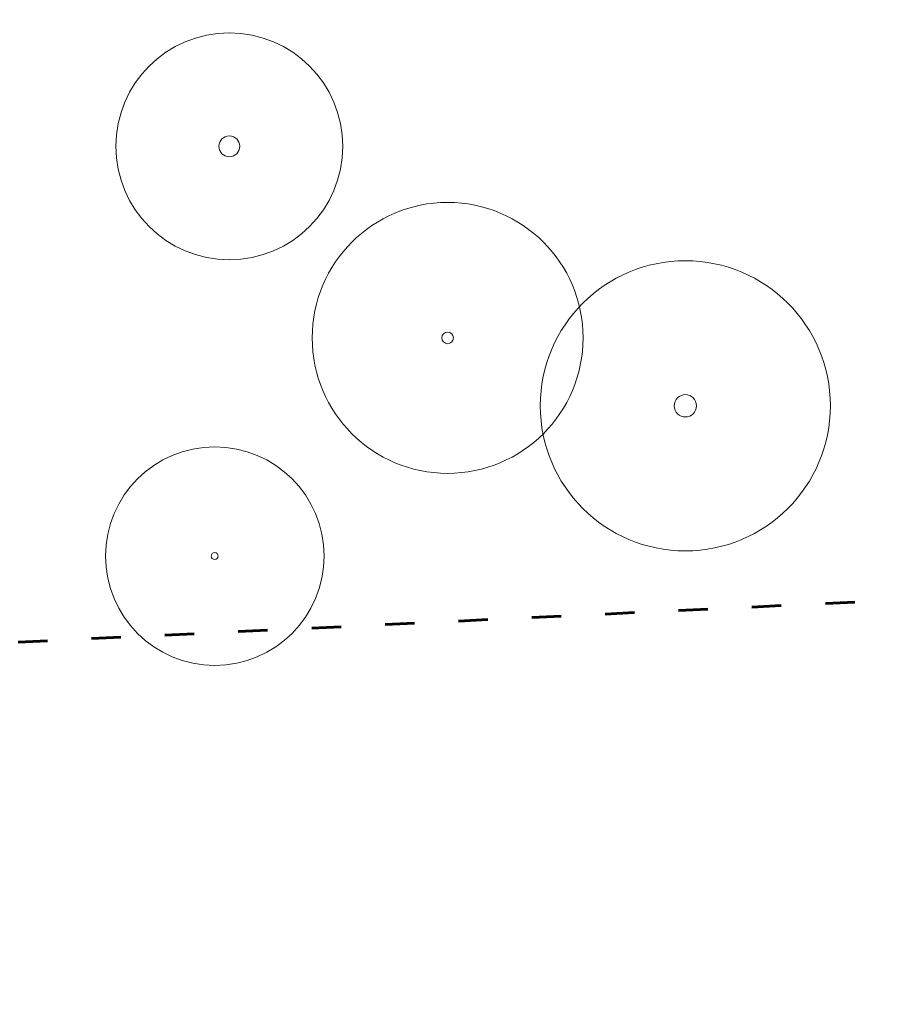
# Model space of a CAD drawing. Header units: millimetres. Extents: x 2943 to 3105, y 1618 to 1828.
# Tile 68 of 81: x 3043 to 3061, y 1723 to 1743. Entities that reach past the tile are written whole.
import ezdxf

# ---------------------------------------------------------------- set-up
doc = ezdxf.new("R2010")
doc.units = ezdxf.units.MM
doc.linetypes.add('ACAD_ISO03W100', pattern=[30, 12, -18])
doc.layers.add('granica', color=1, linetype='ACAD_ISO03W100', lineweight=35)
doc.layers.add('wymiary', color=7, linetype='Continuous', lineweight=9)
picture_1 = doc.add_image_def('image1.jpg', size_in_pixel=(9921, 7015))

msp = doc.modelspace()

# ---------------------------------------------------------------- linework, layer by layer
at = {"layer": 'granica', "lineweight": 60, "ltscale": 0.05}
msp.add_lwpolyline([(3026.015, 1783.311), (3026.015, 1783.311), (3000.645, 1781.359), (2996.636, 1728.435), (3077.723, 1732.304), (3076.877, 1760.766), (3027.024, 1758.13), (3026.015, 1783.311)], close=True, dxfattribs=at)
at = {"layer": 'wymiary'}
for centre, radius in [((3047.395, 1740.77), 2.315), ((3047.395, 1740.77), 0.213), ((3051.852, 1736.86), 2.765), ((3056.706, 1735.474), 2.961), ((3051.852, 1736.86), 0.118), ((3056.706, 1735.474), 0.228), ((3047.098, 1732.406), 2.231), ((3047.098, 1732.406), 0.0712)]:
    msp.add_circle(centre, radius, dxfattribs=at)

# ---------------------------------------------------------------- pictures from other files: only their frames are drawn
image = msp.add_image(picture_1, insert=(3104.89, 1618.26), size_in_units=(209.995, 148.484), rotation=90, dxfattribs=dict(at, fade=54))
image.dxf.flags = 7

doc.saveas('drawing.dxf')
